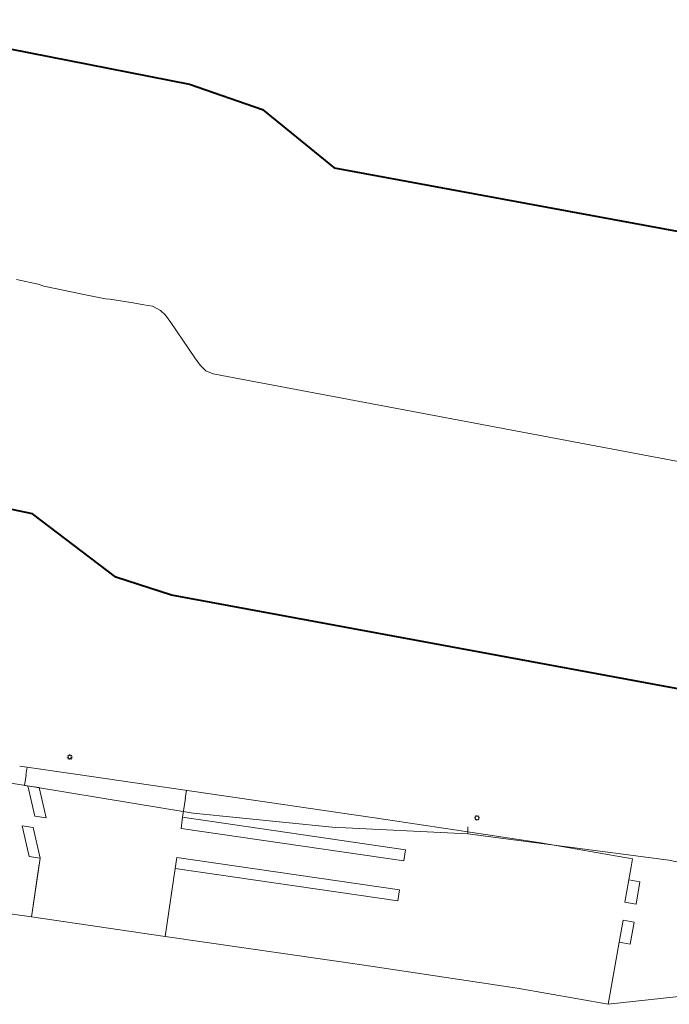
# Model space of a CAD drawing. Header units: metres. Extents: x 124576 to 133557, y 395865 to 402386.
# Tile 6 of 256: x 124944 to 125002, y 395962 to 396050. Entities that reach past the tile are written whole.
import ezdxf

# ---------------------------------------------------------------- set-up
doc = ezdxf.new("R2010")
doc.units = ezdxf.units.M
doc.header["$MEASUREMENT"] = 0
for name, color, linetype, lineweight, true_color in [('LG_AanduidingEisVoorzorgsmaatregel', 7, 'Continuous', 40, 0xf7284a), ('LG_buisleidingGevaarlijkeInhoud_NV_Nederlandse_Gasunie_West', 7, 'Continuous', 13, 0xff9b00), ('LG_Laag_Spanning_Gemeente_Tilburg_Ruimtelijke_Uitvoering', 7, 'Continuous', 13, 0x960000), ('LG_Laag_Spanning_Rijkswaterstaat_Zuid-Nederland', 5, 'Continuous', 13, 0x0000ff)]:
    doc.layers.add(name, color=color, linetype=linetype, lineweight=lineweight, true_color=true_color)
doc.layers.add('LG_Laag_Spanning_P_Enexis_Netbeheer_BV', color=7, linetype='Continuous', lineweight=0)

# ---------------------------------------------------------------- blocks, each defined once
blk = doc.blocks.new('Streetlight')
at = {"layer": 'LG_Laag_Spanning_P_Enexis_Netbeheer_BV'}
for p, q in [((-1.77, 1.77), (-1.06, 1.06)), ((0, 2.5), (0, 1.5)), ((1.77, 1.77), (1.06, 1.06)), ((-1.06, -1.06), (-1.77, -1.77)), ((0, -1.5), (0, -2.5)), ((1.06, -1.06), (1.77, -1.77))]:
    blk.add_line(p, q, dxfattribs=at)
at = {"layer": 'LG_Laag_Spanning_P_Enexis_Netbeheer_BV', "flags": 128}
for points in [[(-2.5, 0), (-1.5, 0)], [(1.5, 0), (2.5, 0)]]:
    blk.add_lwpolyline(points, dxfattribs=at)
at = {"layer": 'LG_Laag_Spanning_P_Enexis_Netbeheer_BV'}
blk.add_circle((0, 0), 1.5, dxfattribs=at)

msp = doc.modelspace()

# ---------------------------------------------------------------- linework, layer by layer
at = {"layer": 'LG_AanduidingEisVoorzorgsmaatregel', "flags": 128}
for points in [[(124577.143, 396121.248), (124592.086, 396101.313), (124671.573, 396110.466), (124679.695, 396110.057), (124746.843, 396081.086), (124769.273, 396074.232), (124911.428, 396047.854), (124914.305, 396049.778), (124925.201, 396050.574), (124959.131, 396043.897), (124965.598, 396041.641), (124971.98, 396036.475), (125097.043, 396013.349)], [(125098.415, 395972.423), (124957.522, 395998.497), (124952.581, 396000.103), (124945.172, 396005.721), (124929.09, 396009.092), (124924.6, 396006.902), (124915.74, 396006.471), (124768.117, 396033.562), (124732.157, 396043.877), (124672.687, 396070.222), (124627.931, 396064.19), (124588.891, 396060.902), (124578.8, 396061.907), (124578.429, 396062.066)]]:
    msp.add_lwpolyline(points, dxfattribs=at)
at = {"layer": 'LG_buisleidingGevaarlijkeInhoud_NV_Nederlandse_Gasunie_West'}
for p, q in [((124945.685, 396026.127), (124943.753, 396026.555)), ((124946.172, 396025.94), (124945.685, 396026.127)), ((124948.032, 396025.558), (124946.172, 396025.94)), ((124949.598, 396025.228), (124948.032, 396025.557)), ((124951.658, 396024.834), (124949.598, 396025.228)), ((124952.054, 396024.783), (124951.658, 396024.834)), ((124954.124, 396024.457), (124952.054, 396024.783)), ((124955.061, 396024.3), (124954.124, 396024.457)), ((124959.607, 396019.597), (124957.449, 396022.725))]:
    msp.add_line(p, q, dxfattribs=at)
at = {"layer": 'LG_buisleidingGevaarlijkeInhoud_NV_Nederlandse_Gasunie_West', "flags": 128}
for points in [[(124957.449, 396022.725), (124957, 396023.376), (124956.556, 396023.802), (124955.826, 396024.172), (124955.061, 396024.3)], [(124961.984, 396018.008), (124961.229, 396018.151), (124960.578, 396018.435), (124960.068, 396018.929), (124959.607, 396019.597)], [(125097.728, 395992.894), (125065.894, 395998.642), (125002.373, 396010.389), (124961.984, 396018.008)]]:
    msp.add_lwpolyline(points, dxfattribs=at)
at = {"layer": 'LG_Laag_Spanning_Gemeente_Tilburg_Ruimtelijke_Uitvoering'}
for p, q in [((124948.984, 395982.576), (124944.036, 395983.295)), ((124944.59, 395982.505), (124944.691, 395983.2)), ((124958.745, 395980.464), (124958.844, 395981.143)), ((124945.245, 395970.932), (124945.778, 395974.594)), ((124998.357, 395974.369), (124998.479, 395975.058)), ((124957.115, 395969.167), (124957.648, 395972.829)), ((124945.097, 395969.902), (124939.159, 395970.765)), ((124945.097, 395969.902), (124945.24, 395970.892)), ((124956.972, 395968.177), (124945.097, 395969.902)), ((124956.972, 395968.177), (124957.115, 395969.167)), ((125009.343, 395963.594), (124996.311, 395962.139)), ((124996.311, 395962.139), (124996.485, 395963.124))]:
    msp.add_line(p, q, dxfattribs=at)
at = {"layer": 'LG_Laag_Spanning_Gemeente_Tilburg_Ruimtelijke_Uitvoering', "flags": 128}
for points in [[(124944.603, 395982.503), (124944.47, 395981.589), (124945.757, 395981.402), (124946.376, 395978.709), (124945.386, 395978.853), (124944.767, 395981.546)], [(124998.479, 395975.058), (124990.341, 395976.495), (124976.559, 395978.569), (124948.983, 395982.576)], [(124958.756, 395980.462), (124958.508, 395978.754), (124958.365, 395977.764), (124978.157, 395974.89), (124978.3, 395975.879), (124958.508, 395978.754)], [(124945.24, 395970.892), (124945.855, 395975.122), (124944.865, 395975.266), (124944.253, 395978.007), (124945.243, 395977.864), (124945.855, 395975.122)], [(124957.115, 395969.167), (124957.847, 395974.201), (124977.639, 395971.327), (124977.783, 395972.317), (124957.99, 395975.191), (124957.847, 395974.201)], [(124998.357, 395974.369), (124998.148, 395973.187), (124997.8, 395971.217), (124998.785, 395971.043), (124999.133, 395973.013), (124998.148, 395973.187)], [(124996.485, 395963.124), (124997.285, 395967.651), (124998.27, 395967.477), (124998.618, 395969.447), (124997.633, 395969.621), (124997.285, 395967.651)], [(124996.311, 395962.139), (124988.227, 395963.567), (124974.643, 395965.61), (124956.972, 395968.177)]]:
    msp.add_lwpolyline(points, dxfattribs=at)
at = {"layer": 'LG_Laag_Spanning_Rijkswaterstaat_Zuid-Nederland'}
msp.add_line((124983.85, 395977.28), (124983.85, 395977.91), dxfattribs=at)
at = {"layer": 'LG_Laag_Spanning_Rijkswaterstaat_Zuid-Nederland', "flags": 128}
for points in [[(124841.61, 395996.65), (124882.4, 395992.71), (124886.32, 395992.53), (124890.48, 395993.88), (124893.4, 395996.16), (124895.45, 395998.97), (124898.4, 395998.5), (124905.48, 395997.24), (124922.91, 395994.15), (124923.83, 395993.99), (124928.79, 395993.14), (124929.25, 395993.05), (124932.86, 395992.42), (124934.49, 395987.95), (124938.06, 395983.95), (124942.74, 395981.88), (124959.44, 395979.11), (124971.79, 395977.88), (124983.85, 395977.28)], [(124983.85, 395977.28), (125001.71, 395974.94), (125023.23, 395970.38)]]:
    msp.add_lwpolyline(points, dxfattribs=at)

# ---------------------------------------------------------------- block references
at = {"layer": 'LG_Laag_Spanning_P_Enexis_Netbeheer_BV', "xscale": 0.1, "yscale": 0.1, "zscale": 0.1}
for p in [(124948.485, 395984.102), (124984.658, 395978.71)]:
    msp.add_blockref('Streetlight', p, dxfattribs=at)

doc.saveas('drawing.dxf')
